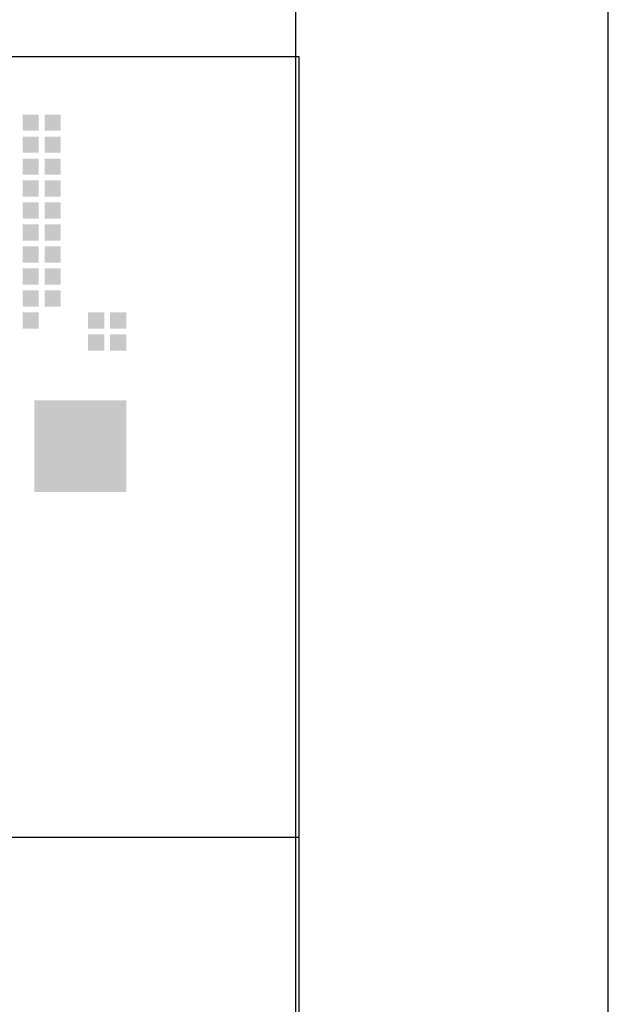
# Model space of a CAD drawing. Extents: x 0 to 85662, y 0 to 29700.
# Tile 43 of 44: x 83779 to 85662, y 3355 to 6508. Entities that reach past the tile are written whole.
import ezdxf
from ezdxf.enums import TextEntityAlignment as Align

# ---------------------------------------------------------------- set-up
doc = ezdxf.new("R2010")
doc.units = 0
doc.header["$LTSCALE"] = 100
for name, color, linetype in [('00att025', 2, 'Continuous'), ('00att035', 3, 'Continuous'), ('00att050', 4, 'Continuous'), ('00kad025', 2, 'Continuous'), ('00kad070', 5, 'Continuous'), ('BL$2----', 7, 'Continuous'), ('BL$4----', 7, 'Continuous'), ('LAAG_1', 160, 'Continuous')]:
    doc.layers.add(name, color=color, linetype=linetype)
doc.styles.add('BURO-018', font='BUROFONT.shx', dxfattribs={"height": 180})
doc.styles.add('BURO-025', font='BUROFONT.shx', dxfattribs={"height": 250})
doc.styles.add('BURO-050', font='BUROFONT.shx', dxfattribs={"height": 500})

# ---------------------------------------------------------------- blocks, each defined once
blk = doc.blocks.new('A3-HOR')
at = {"layer": '00kad025', "linetype": 'Continuous'}
blk.add_line((420, 0), (420, 297), dxfattribs=at)
at = {"layer": '00kad070', "linetype": 'Continuous'}
blk.add_line((410, 10), (410, 287), dxfattribs=at)
blk = doc.blocks.new('STEMPEL GEERDIJK-NIEUW')
at = {"layer": 'LAAG_1', "ltscale": 0.44}
for points in [[(-18.738, 62.046), (-18.738, 61.528), (-18.22, 61.528), (-18.22, 62.046), (-18.259, 62.046)], [(-18.034, 62.046), (-18.034, 61.528), (-17.516, 61.528), (-17.516, 62.046), (-17.555, 62.046)], [(-18.738, 61.342), (-18.738, 60.824), (-18.22, 60.824), (-18.22, 61.342), (-18.259, 61.342)], [(-18.034, 61.342), (-18.034, 60.824), (-17.516, 60.824), (-17.516, 61.342), (-17.555, 61.342)], [(-18.738, 60.638), (-18.738, 60.12), (-18.22, 60.12), (-18.22, 60.638), (-18.259, 60.638)], [(-18.034, 60.638), (-18.034, 60.12), (-17.516, 60.12), (-17.516, 60.638), (-17.555, 60.638)], [(-18.738, 59.934), (-18.738, 59.416), (-18.22, 59.416), (-18.22, 59.934), (-18.259, 59.934)], [(-18.034, 59.934), (-18.034, 59.416), (-17.516, 59.416), (-17.516, 59.934), (-17.555, 59.934)], [(-18.738, 59.23), (-18.738, 58.712), (-18.22, 58.712), (-18.22, 59.23), (-18.259, 59.23)], [(-18.034, 59.23), (-18.034, 58.712), (-17.516, 58.712), (-17.516, 59.23), (-17.555, 59.23)], [(-18.738, 58.526), (-18.738, 58.008), (-18.22, 58.008), (-18.22, 58.526), (-18.259, 58.526)], [(-18.034, 58.526), (-18.034, 58.008), (-17.516, 58.008), (-17.516, 58.526), (-17.555, 58.526)], [(-18.738, 57.821), (-18.738, 57.304), (-18.22, 57.304), (-18.22, 57.821), (-18.259, 57.821)], [(-18.034, 57.821), (-18.034, 57.304), (-17.516, 57.304), (-17.516, 57.821), (-17.555, 57.821)], [(-18.738, 57.117), (-18.738, 56.6), (-18.22, 56.6), (-18.22, 57.117), (-18.259, 57.117)], [(-18.034, 57.117), (-18.034, 56.6), (-17.516, 56.6), (-17.516, 57.117), (-17.555, 57.117)], [(-18.738, 56.414), (-18.738, 55.896), (-18.22, 55.896), (-18.22, 56.414), (-18.259, 56.414)], [(-18.034, 56.414), (-18.034, 55.896), (-17.516, 55.896), (-17.516, 56.414), (-17.555, 56.414)], [(-18.738, 55.71), (-18.738, 55.192), (-18.22, 55.192), (-18.22, 55.71), (-18.259, 55.71)], [(-16.643, 55.71), (-16.643, 55.192), (-16.126, 55.192), (-16.126, 55.71), (-16.164, 55.71)], [(-15.46, 55.71), (-15.939, 55.71), (-15.939, 55.192), (-15.422, 55.192), (-15.422, 55.71)], [(-16.643, 55.005), (-16.643, 54.488), (-16.126, 54.488), (-16.126, 55.005), (-16.164, 55.005)], [(-15.939, 55.005), (-15.939, 54.488), (-15.422, 54.488), (-15.422, 55.005), (-15.46, 55.005)]]:
    blk.add_hatch(color=153, dxfattribs=at).paths.add_polyline_path(points)
at = {"layer": 'LAAG_1', "ltscale": 0.22}
blk.add_hatch(color=14, dxfattribs=at).paths.add_polyline_path([(-15.421, 49.957), (-18.358, 49.957), (-18.358, 52.893), (-15.421, 52.893)])
at = {"color": 5, "ltscale": 0.5}
for p, q in [((-209.9, 63.9), (-9.9, 63.9)), ((-9.9, 63.9), (-9.9, 9.9)), ((-209.9, 38.9), (-9.9, 38.9))]:
    blk.add_line(p, q, dxfattribs=at)
at = {"color": 1, "ltscale": 0.5, "style": 'BURO-018'}
for tag, p in [('DIVERSEN', (-68.9, 28.9)), ('AANTALBLAD', (-22.9, 28.9))]:
    blk.add_attdef(tag, p, '', height=2, dxfattribs=at)
at = {"layer": '00att025', "color": 1, "linetype": 'Continuous', "style": 'BURO-018'}
for tag, p in [('WZ_GOEDC', (-230.84, 55.442)), ('WZ_GOEDA', (-218.863, 55.442)), ('WZ_GOEDB', (-225.315, 55.031)), ('WZ_INITSB', (-224.737, 40.332)), ('WZ_INITSC', (-230.84, 40.332)), ('WZ_INITSA', (-218.863, 40.332)), ('WZ_DATUMC', (-230.84, 17.774)), ('WZ_DATUMB', (-224.737, 17.774)), ('WZ_DATUMA', (-218.863, 17.774)), ('WZ_CODEC', (-230.84, 10.751)), ('WZ_CODEB', (-224.737, 10.751)), ('WZ_CODEA', (-218.863, 10.751))]:
    blk.add_attdef(tag, text='', height=1.8, rotation=90, dxfattribs=at).set_placement(p, align=Align.MIDDLE_LEFT)
at = {"layer": '00att025', "color": 1, "linetype": 'Continuous'}
for tag, p, height, style in [('TKSCHAAL', (-194.804, 59.901), 2, 'BURO-018'), ('PRDATUM', (-199.225, 49.917), 1.8, 'BURO-018'), ('PRPRLEID', (-179.438, 45.409), 1.8, 'BURO-018'), ('PROPDRGVR1', (-191.434, 32.851), 2.2, 'BURO-025'), ('TK1OMSCHR', (-191.287, 27.025), 2.2, 'BURO-025'), ('TK2OMSCHR', (-191.169, 20.919), 2.2, 'BURO-025'), ('TKFILE', (-63.112, 11.291), 2, 'BURO-018')]:
    blk.add_attdef(tag, p, '', height=height, dxfattribs=dict(at, style=style))
at = {"layer": '00att025', "color": 2, "linetype": 'Continuous'}
for tag, p, height, style in [('PRVRIJ5', (-150.129, 51.989), 2.5, 'BURO-025'), ('PRVRIJ6', (-150.142, 46.083), 2.5, 'BURO-025'), ('PRNUMMER', (-70.447, 33.854), 3.5, 'BURO-050'), ('TKFORMAAT', (-82.528, 17.509), 4, 'BURO-025')]:
    blk.add_attdef(tag, p, '', height=height, dxfattribs=dict(at, style=style))
at = {"layer": '00att025', "color": 1, "linetype": 'Continuous', "style": 'BURO-018'}
blk.add_attdef('TKINIT', text='', height=1.8, dxfattribs=at).set_placement((-179.711, 50.878), align=Align.MIDDLE_LEFT)
at = {"layer": '00att025', "color": 3, "linetype": 'Continuous', "ltscale": 25, "style": 'BURO-025'}
blk.add_attdef('TKFASE', text='', height=4, dxfattribs=at).set_placement((-71.405, 19.481), align=Align.MIDDLE_LEFT)
at = {"layer": '00att035', "color": 2, "linetype": 'Continuous', "style": 'BURO-025'}
blk.add_attdef('PROMSCHR', (-149.998, 57.146), '', height=2.5, dxfattribs=at)
at = {"layer": '00att050', "color": 2, "linetype": 'Continuous', "style": 'BURO-025'}
blk.add_attdef('TKTEKNR', text='', height=4, dxfattribs=at).set_placement((-19.639, 19.603), align=Align.MIDDLE_LEFT)

msp = doc.modelspace()

# ---------------------------------------------------------------- block references
at = {"layer": 'BL$2----', "xscale": 100, "yscale": 100}
msp.add_blockref('A3-HOR', (43661.7, 0), dxfattribs=at)
at = {"layer": 'BL$4----', "xscale": 100, "yscale": 100}
msp.add_blockref('STEMPEL GEERDIJK-NIEUW', (85661.7, 0), dxfattribs=at)

doc.saveas('drawing.dxf')
